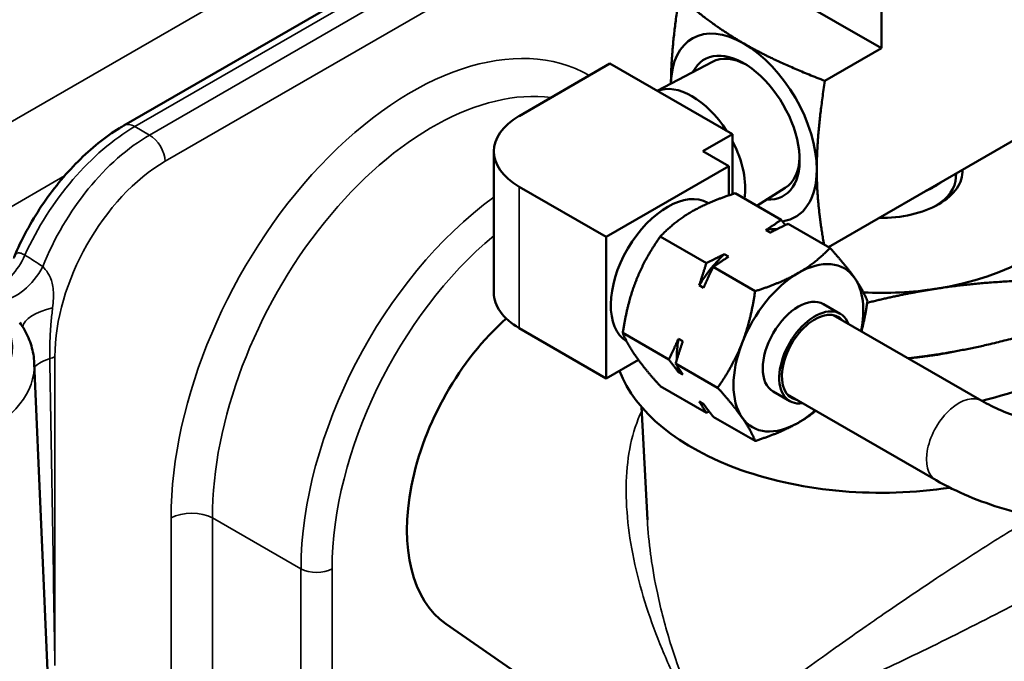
# Model space of a CAD drawing. Header units: inches. Extents: x 1 to 237, y 4 to 150.
# Tile 218 of 237: x 204.89 to 207.57, y 81.97 to 83.72. Entities that reach past the tile are written whole.
import ezdxf

# ---------------------------------------------------------------- set-up
doc = ezdxf.new("R2010")
doc.units = ezdxf.units.IN
doc.header["$LTSCALE"] = 7
doc.header["$MEASUREMENT"] = 0
doc.layers.add('Visible (ANSI)', color=7, linetype='Continuous', lineweight=50)
doc.layers.add('Visible Narrow (ANSI)', color=7, linetype='Continuous', lineweight=35)

msp = doc.modelspace()

# ---------------------------------------------------------------- linework, layer by layer
at = {"layer": 'Visible (ANSI)'}
for p, q in [((205.171, 83.4321), (206.4334, 84.161)), ((206.8379, 83.8719), (207.2352, 83.6425)), ((207.2352, 83.8203), (207.2352, 83.6425)), ((207.2352, 83.6425), (207.0812, 83.5535)), ((206.4956, 83.6008), (206.2481, 83.4579)), ((206.4956, 83.6008), (206.8294, 83.4081)), ((206.7748, 83.606), (206.6244, 83.5265)), ((206.8294, 83.4081), (206.7488, 83.3616)), ((206.8294, 83.4081), (206.8294, 83.2448)), ((207.6326, 83.413), (207.0912, 83.1004)), ((206.179, 82.9762), (206.179, 83.3616)), ((206.7488, 83.3616), (206.8195, 83.3208)), ((206.8195, 83.3208), (206.4857, 83.1281)), ((206.8195, 83.2415), (206.8195, 83.3208)), ((207.4384, 83.2905), (207.4388, 83.3011)), ((205.8197, 83.2806), (205.8198, 83.2805)), ((206.2481, 83.2652), (206.4857, 83.1281)), ((206.9735, 83.2619), (206.8959, 83.2132)), ((206.9624, 83.1748), (206.8369, 83.2473)), ((206.7639, 83.2201), (206.762, 83.2212)), ((207.0952, 83.0981), (206.9808, 83.1642)), ((205.0835, 83.1295), (205.0835, 83.1295)), ((206.4857, 83.1281), (206.4857, 82.7427)), ((206.7583, 83.057), (206.6328, 83.1294)), ((206.9321, 83.1399), (206.9202, 83.1467)), ((206.807, 83.0814), (206.8189, 83.0745)), ((204.9526, 83.0539), (204.9525, 83.0538)), ((206.8911, 82.9803), (206.7767, 83.0464)), ((206.7507, 82.9897), (206.7388, 82.9965)), ((207.0777, 82.945), (207.123, 82.9189)), ((207.1042, 82.9153), (207.5092, 82.6815)), ((206.2481, 82.8799), (206.4857, 82.7427)), ((206.6562, 82.7939), (206.5307, 82.8664)), ((206.6822, 82.8507), (206.6941, 82.8438)), ((204.9269, 82.7844), (204.9798, 81.5471)), ((206.4857, 82.7427), (206.573, 82.7931)), ((206.7891, 82.7172), (206.6746, 82.7833)), ((206.6941, 82.7529), (206.6822, 82.7597)), ((206.7583, 82.6487), (206.6328, 82.7212)), ((206.9402, 82.7069), (206.9855, 82.6808)), ((206.9792, 82.6988), (207.3842, 82.465)), ((206.7388, 82.6792), (206.7507, 82.6723)), ((206.5976, 82.357), (206.5814, 82.6647)), ((206.8911, 82.572), (206.7767, 82.6381)), ((206.0486, 82.0736), (207.4969, 81.068))]:
    msp.add_line(p, q, dxfattribs=at)
for centre, radius, start, end in [((206.1349, 83.7562), 0.16, 295.2338, 295.2352), ((205.8994, 82.1586), 0.19, 162.4047, 162.4271)]:
    msp.add_arc(centre, radius, start, end, dxfattribs=at)
for centre, major_axis, ratio, start_param, end_param in [((206.8605, 83.4261), (-0.1405, 0.2434), 0.57735, 5.497787, 7.044433), ((206.8605, 83.4261), (-0.1075, 0.1862), 0.57735, 2.777675, 6.647103), ((206.8605, 83.4261), (-0.1405, 0.2434), 0.57735, 3.926991, 5.497787), ((206.872, 83.4327), (-0.0994, 0.1721), 0.57735, 5.537907, 6.261728), ((206.7191, 83.3444), (-0.1026, 0.1778), 0.57735, 4.790094, 6.20548), ((206.415, 83.3616), (-0.236, 0), 0.57735, 5.497787, 7.068583), ((206.7191, 83.3444), (-0.1027, 0.1778), 0.57735, 3.752396, 4.634684), ((206.872, 83.4327), (0.0994, -0.1721), 0.57735, 0.021457, 0.745279), ((206.8605, 83.4261), (0.1405, -0.2434), 0.57735, 6.055089, 7.068583), ((207.2352, 83.3077), (0.221, 0), 0.57735, 4.685342, 6.310233), ((207.2352, 83.2931), (0.2032, 0), 0.57735, 5.540826, 6.261172), ((207.2352, 83.3493), (0.2053, 0), 0.57735, 5.344412, 5.651162), ((207.2352, 83.0726), (0.73, 0), 0.57735, 5.096377, 6.781199), ((206.6526, 83.0317), (0.1094, 0.1894), 0.57735, 0, 3.12103), ((207.2352, 83.3077), (0.575, 0), 0.57735, 4.974188, 6.021386), ((206.8636, 82.9099), (0.1313, 0.2273), 0.57735, 0.295839, 0.475554), ((206.8636, 82.9099), (-0.1312, -0.2273), 0.57735, 4.236835, 4.664344), ((207.009, 82.826), (0.125, 0.2165), 0.57735, 6.021386, 7.068583), ((207.009, 82.826), (-0.125, -0.2165), 0.57735, 3.926991, 4.974188), ((207.009, 82.826), (0.125, 0.2165), 0.57735, 5.235988, 6.021386), ((206.415, 82.9762), (-0.236, 0), 0.57735, 0, 0.785398), ((207.009, 82.826), (-0.0687, -0.1191), 0.57735, 3.141593, 6.283185), ((207.2352, 83.3077), (0.575, 0), 0.57735, 4.627349, 4.974188), ((207.0542, 82.7998), (-0.0688, -0.1191), 0.57735, 2.711893, 6.712885), ((207.0542, 82.7998), (-0.0638, -0.1104), 0.57735, 2.943238, 6.48154), ((206.3186, 82.5311), (-0.2515, -0.4689), 0.597134, 4.157743, 6.214551), ((206.8636, 82.9099), (-0.1313, -0.2273), 0.57735, 5.284033, 5.53609), ((207.009, 82.826), (-0.125, -0.2165), 0.57735, 4.974188, 6.021386), ((207.2352, 82.8521), (-0.73, 0), 0.57735, 0.212029, 1.829423), ((206.8636, 82.9099), (-0.1313, -0.2273), 0.57735, 5.630345, 5.711541), ((207.009, 82.826), (0.125, 0.2165), 0.57735, 3.926991, 4.18879), ((207.009, 82.826), (-0.125, -0.2165), 0.57735, 6.021386, 7.068583), ((207.9706, 81.5784), (0.365, 0.6322), 0.57735, 0, 3.141593)]:
    msp.add_ellipse(centre, major_axis=major_axis, ratio=ratio, start_param=start_param, end_param=end_param, dxfattribs=at)
for points, weights in [([(206.6618, 83.5463), (206.6623, 83.6394), (206.6838, 83.783)], [1.00551382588, 1.10601777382, 1.01772835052]), ([(206.6838, 83.783), (206.7782, 83.703), (206.8605, 83.6555)], [1.01772835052, 1.10838025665, 1]), ([(206.8605, 83.6555), (206.9428, 83.608), (207.0812, 83.5535)], [1, 1.10838025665, 1.01772835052]), ([(207.0812, 83.5535), (207.0592, 83.4064), (207.0592, 83.3114)], [1.01772835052, 1.10838025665, 1]), ([(207.0592, 83.3114), (207.0592, 83.2206), (207.0789, 83.1075)], [1, 1.1030178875, 1.02621155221]), ([(206.8369, 83.2473), (206.7664, 83.2248), (206.7191, 83.1975)], [1.09482315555, 1.08605157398, 1]), ([(206.7191, 83.1975), (206.6717, 83.1701), (206.6328, 83.1294)], [1, 1.08605157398, 1.09482315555]), ([(206.9202, 83.1467), (206.9407, 83.1599), (206.9624, 83.1748)], [1, 1.01112012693, 1.00845067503]), ([(206.9808, 83.1642), (206.9549, 83.1517), (206.9321, 83.1399)], [1.00845067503, 1.01112012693, 1]), ([(206.9624, 83.1748), (206.968, 83.1675), (206.9733, 83.1606)], [1.00845067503, 1.00952553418, 1.0083647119]), ([(206.6328, 83.1294), (206.5896, 83.0681), (206.566, 83.007)], [1.09482315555, 1.08605157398, 1]), ([(206.7583, 83.057), (206.7842, 83.0695), (206.807, 83.0814)], [1.00845067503, 1.01112012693, 1]), ([(206.8189, 83.0745), (206.7984, 83.0613), (206.7767, 83.0464)], [1, 1.01112012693, 1.00845067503]), ([(207.009, 83.0301), (207.0563, 83.0574), (207.0952, 83.0981)], [1, 1.08605157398, 1.09482315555]), ([(207.0952, 83.0981), (207.1384, 83.0501), (207.1621, 83.0164)], [1.09482315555, 1.08605157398, 1]), ([(206.7388, 82.9965), (206.7484, 83.0251), (206.7583, 83.057)], [1, 1.01112012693, 1.00845067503]), ([(206.7767, 83.0464), (206.7627, 83.0169), (206.7507, 82.9897)], [1.00845067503, 1.01112012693, 1]), ([(206.8911, 82.9803), (206.9616, 83.0027), (207.009, 83.0301)], [1.09482315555, 1.08605157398, 1]), ([(206.566, 83.007), (206.5423, 82.946), (206.5307, 82.8664)], [1, 1.08605157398, 1.09482315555]), ([(207.1621, 83.0164), (207.1857, 82.9827), (207.1973, 82.9529)], [1, 1.08605157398, 1.09482315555]), ([(207.3841, 82.987), (207.5329, 83.0101), (207.7047, 83.0102)], [1.61966385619, 1.61966385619, 1.50337722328]), ([(206.8559, 82.8396), (206.8796, 82.9007), (206.8911, 82.9803)], [1, 1.08605157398, 1.09482315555]), ([(207.1967, 82.9486), (207.2929, 82.9729), (207.3841, 82.987)], [1.57601578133, 1.61966385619, 1.61966385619]), ([(207.1973, 82.9529), (207.1908, 82.9084), (207.181, 82.871)], [1.09482315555, 1.08989760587, 1.06060401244]), ([(206.5307, 82.8664), (206.5423, 82.8366), (206.566, 82.8029)], [1.09482315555, 1.08605157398, 1]), ([(207.7047, 82.8834), (207.5329, 82.8304), (207.3841, 82.8074)], [1.50337722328, 1.61966385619, 1.61966385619]), ([(206.6562, 82.7939), (206.6702, 82.8234), (206.6822, 82.8507)], [1.00845067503, 1.01112012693, 1]), ([(206.6941, 82.8438), (206.6844, 82.8152), (206.6746, 82.7833)], [1, 1.01112012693, 1.00845067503]), ([(206.7891, 82.7172), (206.8322, 82.7786), (206.8559, 82.8396)], [1.09482315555, 1.08605157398, 1]), ([(207.3841, 82.8074), (207.3465, 82.8016), (207.3086, 82.7973)], [1.61966385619, 1.61966385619, 1.61225986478]), ([(206.566, 82.8029), (206.5896, 82.7692), (206.6328, 82.7212)], [1, 1.08605157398, 1.09482315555]), ([(206.6822, 82.7597), (206.6702, 82.7758), (206.6562, 82.7939)], [1, 1.01112012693, 1.00845067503]), ([(206.6746, 82.7833), (206.6844, 82.7676), (206.6941, 82.7529)], [1.00845067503, 1.01112012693, 1]), ([(206.8559, 82.6355), (206.8322, 82.6692), (206.7891, 82.7172)], [1, 1.08605157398, 1.09482315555]), ([(206.7583, 82.6487), (206.7484, 82.6645), (206.7388, 82.6792)], [1.00845067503, 1.01112012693, 1]), ([(206.7507, 82.6723), (206.7627, 82.6563), (206.7767, 82.6381)], [1, 1.01112012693, 1.00845067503]), ([(206.7657, 82.6524), (206.762, 82.6506), (206.7583, 82.6487)], [1.00893532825, 1.00883862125, 1.00845067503]), ([(207.0565, 82.6542), (207.0343, 82.6365), (207.009, 82.6218)], [1.06811056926, 1.04429241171, 1]), ([(206.8911, 82.572), (206.8796, 82.6018), (206.8559, 82.6355)], [1.09482315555, 1.08605157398, 1]), ([(207.009, 82.6218), (206.9616, 82.5945), (206.8911, 82.572)], [1, 1.08605157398, 1.09482315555])]:
    msp.add_rational_spline(points, weights, degree=2, dxfattribs=at)
for points, knots in [([(204.8717, 83.0732), (204.8918, 83.121), (204.9175, 83.1688), (204.9763, 83.2569), (205.0102, 83.2982), (205.0817, 83.3698), (205.1202, 83.401), (205.1631, 83.4275), (205.1671, 83.4299), (205.1712, 83.4322)], [0.011976, 0.011976, 0.011976, 0.011976, 0.416031, 0.416031, 0.820142, 0.820142, 1.224076, 1.224076, 1.266005, 1.266005, 1.266005, 1.266005]), ([(204.887, 82.8953), (204.8917, 82.8887), (204.8961, 82.8819), (204.904, 82.868), (204.9076, 82.8609), (204.9139, 82.8462), (204.9166, 82.8388), (204.9212, 82.8235), (204.923, 82.8158), (204.9257, 82.8002), (204.9265, 82.7923), (204.9269, 82.7844)], [1.965239, 1.965239, 1.965239, 1.965239, 2.038491, 2.038491, 2.1117431, 2.1117431, 2.1849951, 2.1849951, 2.2582472, 2.2582472, 2.3314993, 2.3314993, 2.3314993, 2.3314993]), ([(207.4319, 82.8154), (207.4299, 82.815), (207.4279, 82.8145), (207.4258, 82.8141), (207.3939, 82.8071), (207.3569, 82.8016), (207.32, 82.7986)], [2.8781538, 2.8781538, 2.8781538, 2.8781538, 2.897766, 2.897766, 2.897766, 3.2051851, 3.2051851, 3.2051851, 3.2051851]), ([(207.5092, 82.6815), (207.5416, 82.6628), (207.5805, 82.6457), (207.6683, 82.6176), (207.7175, 82.6068), (207.821, 82.5935), (207.8755, 82.5912), (207.9832, 82.5957), (208.0364, 82.6027), (208.1349, 82.6245), (208.1803, 82.6394), (208.237, 82.6647), (208.2532, 82.6729), (208.2681, 82.6815)], [1.570796, 1.570796, 1.570796, 1.570796, 1.850268, 1.850268, 2.137145, 2.137145, 2.429701, 2.429701, 2.723458, 2.723458, 3.01359, 3.01359, 3.141593, 3.141593, 3.141593, 3.141593]), ([(207.3842, 82.465), (207.4403, 82.4326), (207.5029, 82.4066), (207.6363, 82.3674), (207.7072, 82.3541), (207.8518, 82.3409), (207.9255, 82.3409), (208.0701, 82.3541), (208.1409, 82.3674), (208.2744, 82.4066), (208.337, 82.4326), (208.3931, 82.465)], [1.570796, 1.570796, 1.570796, 1.570796, 1.884956, 1.884956, 2.199115, 2.199115, 2.513274, 2.513274, 2.827433, 2.827433, 3.141593, 3.141593, 3.141593, 3.141593])]:
    msp.add_open_spline(points, degree=3, knots=knots, dxfattribs=at)
msp.add_open_spline([(206.5974, 82.3616), (206.5974, 82.3603), (206.5975, 82.3589), (206.5976, 82.3576)], degree=3, dxfattribs=at)
at = {"layer": 'Visible Narrow (ANSI)'}
for p, q in [((204.7698, 83.3875), (206.3096, 84.2765)), ((205.201, 83.4292), (206.4634, 84.158)), ((206.5033, 84.135), (205.2409, 83.4061)), ((205.2833, 83.3344), (206.5457, 84.0632)), ((206.135, 83.4846), (206.135, 83.4845)), ((205.1995, 83.43), (205.1995, 83.43)), ((205.2409, 83.4061), (205.201, 83.4292)), ((205.8872, 83.3412), (205.8873, 83.3411)), ((205.0091, 83.2945), (204.7698, 83.1563)), ((205.8527, 83.3113), (205.8526, 83.3114)), ((206.2481, 82.8799), (206.2481, 83.2652)), ((205.1099, 83.1695), (205.1099, 83.1695)), ((204.967, 83.0871), (204.9671, 83.0871)), ((204.9829, 81.9601), (204.9829, 82.8021)), ((205.752, 82.6744), (205.752, 82.6744)), ((205.6833, 82.4636), (205.6833, 82.4636)), ((205.6661, 82.3756), (205.666, 82.3756)), ((205.2995, 82.3623), (205.2995, 81.8511)), ((205.4125, 81.8511), (205.4125, 82.3623)), ((205.6536, 82.2231), (205.4125, 82.3623)), ((205.6536, 82.2231), (205.6536, 81.4874)), ((205.7384, 81.4874), (205.7384, 82.2231))]:
    msp.add_line(p, q, dxfattribs=at)
for centre, major_axis, ratio, start_param, end_param in [((205.9787, 82.7261), (-0.4539, -0.8463), 0.597134, 3.127483, 5.444165), ((206.0352, 82.6958), (0.4138, 0.777), 0.598893, 0.223529, 2.300743), ((205.1901, 83.0272), (0.2612, 0.4265), 0.559352, 0.799843, 1.786614), ((205.201, 83.3802), (-0.03, 0.052), 0.57735, 5.497787, 6.277062), ((205.2518, 82.9916), (-0.2381, -0.4398), 0.594803, 3.910657, 4.903282), ((205.2409, 83.3571), (0.03, -0.052), 0.57735, 0.820305, 2.356194), ((205.2942, 82.9688), (0.208, 0.3879), 0.597134, 0.766683, 2.302573), ((206.2762, 82.5567), (-0.4177, -0.7748), 0.595811, 4.033809, 5.445523), ((205.7408, 83.0697), (0.1318, -0.2126), 0.597134, 2.097376, 2.097481), ((205.6999, 83.0443), (-0.1018, 0.1605), 0.603211, 5.268231, 5.268296), ((206.3186, 82.5339), (0.3877, 0.7229), 0.597134, 0.97471, 2.302573), ((204.8304, 83.0917), (0.0614, 0.1031), 0.575509, 3.767914, 4.921399), ((204.8787, 83.0597), (0.0711, 0.0967), 0.559144, 3.589572, 4.982418), ((205.7408, 83.0697), (0.1318, -0.2126), 0.597134, 0.799785, 0.799895), ((205.8779, 82.9013), (-0.0583, 0.014), 0.690537, 4.565847, 4.565877), ((205.0143, 82.8903), (-0.1193, -0.0132), 0.419781, 4.985755, 6.167523), ((204.485, 82.8253), (0.3821, 0), 0.57735, 3.774788, 6.483876), ((206.1484, 82.6839), (-0.2302, 0.3751), 0.594484, 0.842598, 0.842726), ((204.485, 82.7781), (0.442, 0), 0.57735, 4.50777, 6.307881), ((205.026, 82.7399), (-0.1198, -0.0064), 0.556045, 5.178478, 5.650481), ((204.9405, 82.8248), (0.06, 0), 0.536374, 5.207853, 5.497178), ((207.4467, 82.5733), (0.0625, 0.1083), 0.57735, 0, 3.141593), ((205.356, 82.3319), (-0.08, 0), 0.536374, 3.9276, 5.497178), ((205.696, 82.2459), (-0.06, 0), 0.536374, 0.786007, 2.355586)]:
    msp.add_ellipse(centre, major_axis=major_axis, ratio=ratio, start_param=start_param, end_param=end_param, dxfattribs=at)
for points, knots in [([(204.9011, 83.0786), (204.8975, 83.0806), (204.892, 83.0834), (204.8851, 83.0854), (204.8796, 83.0845), (204.8745, 83.079), (204.8712, 83.0724), (204.8698, 83.069)], [-0.660884, -0.660884, -0.660884, -0.660884, -0.542869, -0.47206, -0.377648, -0.283236, -0.2155189, -0.2155189, -0.2155189, -0.2155189]), ([(204.9768, 82.935), (204.9778, 82.9438), (204.9792, 82.9609), (204.979, 82.9834), (204.9761, 83.0024), (204.971, 83.0177), (204.962, 83.0338), (204.9543, 83.0423), (204.9498, 83.0472)], [-0.6005894, -0.6005894, -0.6005894, -0.6005894, -0.5147909, -0.4289924, -0.3431939, -0.2573955, -0.171597, 0, 0, 0, 0]), ([(204.969, 82.7966), (204.9687, 82.8125), (204.9689, 82.8287), (204.9695, 82.845), (204.9702, 82.8622), (204.9713, 82.8795), (204.9728, 82.8967), (204.9739, 82.9095), (204.9753, 82.9223), (204.9768, 82.9349)], [-1.2159507, -1.2159507, -1.2159507, -1.2159507, -1.0602129, -1.0602129, -1.0602129, -0.8960123, -0.8960123, -0.8960123, -0.7732915, -0.7732915, -0.7732915, -0.7732915]), ([(206.582, 82.6535), (206.5553, 82.5975), (206.5292, 82.4621), (206.5555, 82.2355), (206.6188, 82.0415), (206.6791, 81.9105), (206.7186, 81.8368), (206.7426, 81.7962), (206.7622, 81.7709), (206.778, 81.7601), (206.7995, 81.7627), (206.8398, 81.7751), (206.9248, 81.8082), (207.0354, 81.8548), (207.1585, 81.9102), (207.2889, 81.9709), (207.4644, 82.0563), (207.6647, 82.1602), (207.8188, 82.2466), (207.9126, 82.3053), (207.9466, 82.333), (207.9523, 82.3422), (207.9528, 82.3443)], [-17.764401, -17.764401, -17.764401, -17.764401, -17.093466, -16.394989, -15.696512, -15.347273, -15.172654, -14.998034, -14.95438, -14.910725, -14.823415, -14.648796, -14.299557, -13.60108, -13.251841, -12.902603, -12.204126, -11.505648, -10.98179, -10.457933, -9.934075, -9.728422, -9.728422, -9.728422, -9.728422]), ([(207.6525, 82.3663), (207.6428, 82.3605), (207.6329, 82.3545), (207.6228, 82.3484), (207.6104, 82.3409), (207.5977, 82.3332), (207.5848, 82.3252), (207.5637, 82.3122), (207.5421, 82.2986), (207.5202, 82.2847), (207.4979, 82.2706), (207.4754, 82.2561), (207.4529, 82.2415), (207.4304, 82.2269), (207.4079, 82.2122), (207.3856, 82.1975), (207.3611, 82.1813), (207.3369, 82.1651), (207.3131, 82.149), (207.288, 82.1321), (207.2634, 82.1152), (207.2392, 82.0986), (207.2239, 82.0881), (207.2089, 82.0776), (207.194, 82.0673), (207.1688, 82.0497), (207.1442, 82.0324), (207.1204, 82.0154), (207.1156, 82.012), (207.1108, 82.0086), (207.106, 82.0052), (207.0777, 81.9849), (207.0504, 81.9651), (207.0241, 81.9459), (206.9994, 81.9278), (206.9756, 81.9102), (206.9529, 81.8932), (206.9274, 81.8741), (206.9032, 81.8557), (206.8803, 81.8381), (206.8658, 81.827), (206.8519, 81.8161), (206.8384, 81.8058), (206.8316, 81.8007), (206.8249, 81.7957), (206.8184, 81.7908), (206.8118, 81.786), (206.8054, 81.7814), (206.7988, 81.7772), (206.7956, 81.7751), (206.7923, 81.7731), (206.789, 81.7713), (206.7855, 81.7694), (206.782, 81.7676), (206.7781, 81.7675), (206.7764, 81.7675), (206.7747, 81.7677), (206.7729, 81.7684), (206.7701, 81.7694), (206.7671, 81.7715), (206.7643, 81.7743), (206.764, 81.7746), (206.7638, 81.7748), (206.7636, 81.7751), (206.7606, 81.7784), (206.7578, 81.7826), (206.7552, 81.787), (206.7495, 81.7964), (206.7443, 81.8062), (206.7394, 81.8162), (206.7352, 81.8248), (206.7312, 81.8337), (206.7272, 81.8425), (206.7187, 81.8617), (206.7105, 81.8811), (206.7028, 81.9006), (206.6928, 81.9257), (206.6835, 81.951), (206.6748, 81.9765), (206.67, 81.9907), (206.6654, 82.005), (206.6609, 82.0193), (206.6468, 82.0649), (206.6346, 82.1111), (206.6247, 82.1576), (206.6178, 82.1901), (206.612, 82.2226), (206.6075, 82.2552), (206.6071, 82.2579), (206.6067, 82.2605), (206.6064, 82.2632), (206.6022, 82.2946), (206.5992, 82.3259), (206.5976, 82.3569)], [11.250759, 11.250759, 11.250759, 11.250759, 11.365147, 11.365147, 11.365147, 11.505648, 11.505648, 11.505648, 11.736122, 11.736122, 11.736122, 11.970139, 11.970139, 11.970139, 12.204126, 12.204126, 12.204126, 12.460994, 12.460994, 12.460994, 12.73144, 12.73144, 12.73144, 12.902603, 12.902603, 12.902603, 13.193344, 13.193344, 13.193344, 13.251841, 13.251841, 13.251841, 13.60108, 13.60108, 13.60108, 13.930599, 13.930599, 13.930599, 14.299557, 14.299557, 14.299557, 14.532117, 14.532117, 14.532117, 14.648796, 14.648796, 14.648796, 14.765288, 14.765288, 14.765288, 14.823415, 14.823415, 14.823415, 14.884605, 14.884605, 14.884605, 14.910725, 14.910725, 14.910725, 14.951025, 14.951025, 14.951025, 14.95438, 14.95438, 14.95438, 14.998034, 14.998034, 14.998034, 15.091755, 15.091755, 15.091755, 15.172654, 15.172654, 15.172654, 15.347273, 15.347273, 15.347273, 15.571625, 15.571625, 15.571625, 15.696512, 15.696512, 15.696512, 16.094054, 16.094054, 16.094054, 16.371939, 16.371939, 16.371939, 16.394989, 16.394989, 16.394989, 16.663336, 16.663336, 16.663336, 16.663336])]:
    msp.add_open_spline(points, degree=3, knots=knots, dxfattribs=at)
for points in [[(204.9498, 83.0472), (204.9339, 83.0583), (204.9177, 83.0688), (204.9011, 83.0786)], [(204.9829, 81.9601), (204.9786, 82.2384), (204.974, 82.5173), (204.969, 82.7966)]]:
    msp.add_open_spline(points, degree=3, dxfattribs=at)

doc.saveas('drawing.dxf')
